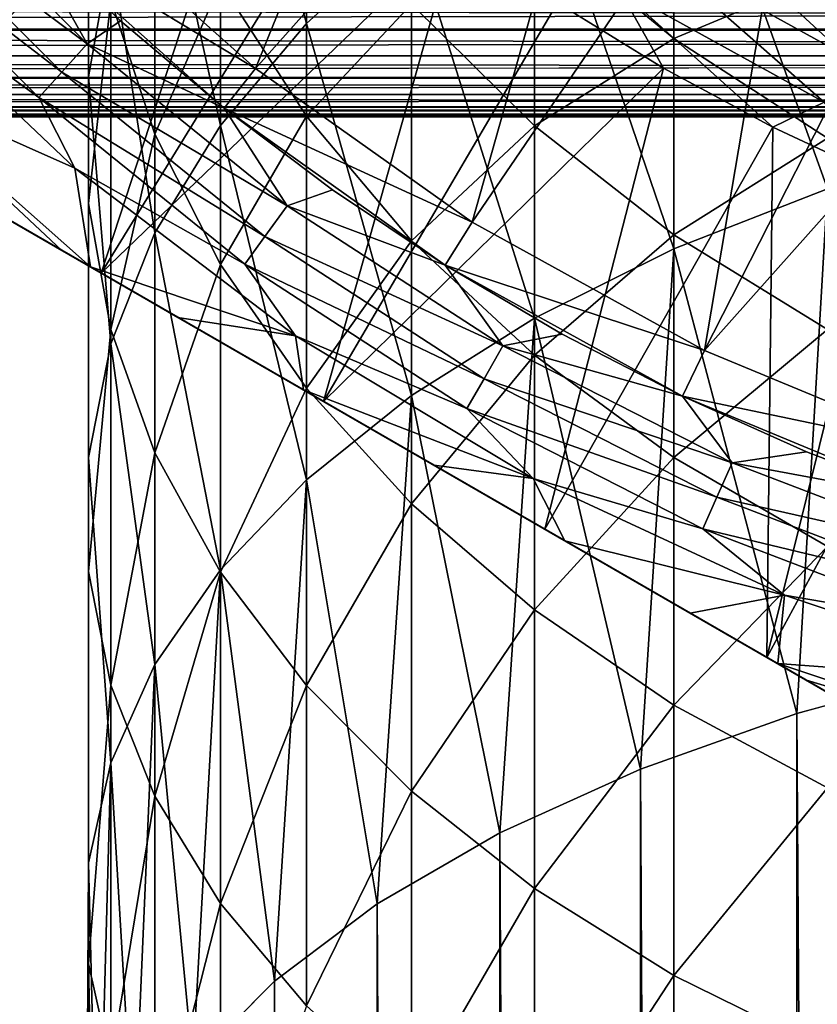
# Model space of a CAD drawing. Header units: metres. Extents: x -99 to 99, y -314 to 25.
# Tile 147 of 256: x -13.52 to -7.22, y -22.01 to -14.23. Entities that reach past the tile are written whole.
import ezdxf

# ---------------------------------------------------------------- set-up
doc = ezdxf.new("R2010")
doc.units = ezdxf.units.M
doc.layers.add('solid_K2442E1000C35', color=7, linetype='CONTINUOUS')

msp = doc.modelspace()

# ---------------------------------------------------------------- linework, layer by layer
at = {"layer": 'solid_K2442E1000C35'}
for points in [[(-13.222897, -13.222897, 67.77269), (-9.955956, -10.425845, 51.784328), (-11.659374, -14.620157, 67.77269)], [(-11.659374, -14.620157, 67.77269), (-9.955956, -10.425845, 51.784328), (-8.653862, -11.242113, 50.930504)], [(-11.25833, -14.262788, 181.821594), (-11.25833, -10.878537, 179.074295), (-11.93681, -11.773622, 178.062393)], [(-11.25833, -14.262788, 181.821594), (-10.427602, -13.508944, 182.835022), (-11.25833, -10.878537, 179.074295)], [(-11.659374, -14.620157, 67.77269), (-8.653862, -11.242113, 50.930504), (-9.949106, -15.833675, 67.77269)], [(-9.949106, -15.833675, 67.77269), (-8.653862, -11.242113, 50.930504), (-7.278957, -11.91951, 50.106331)], [(-16.009871, -13.776582, 111.378677), (-14.65399, -15.210876, 111.378677), (-12.277117, -11.582842, 115.621323)], [(-14.65399, -15.210876, 111.378677), (-11.582863, -12.277097, 115.621323), (-12.277117, -11.582842, 115.621323)], [(-7.143617, -15.56947, 187.979828), (-7.143617, -11.659769, 185.320953), (-8.356239, -12.198574, 184.596619)], [(-11.93681, -15.069096, 180.737625), (-11.93681, -11.773622, 178.062393), (-12.453864, -12.71484, 176.998352)], [(-11.93681, -15.069096, 180.737625), (-11.25833, -14.262788, 181.821594), (-11.93681, -11.773622, 178.062393)], [(-12.978006, -14.684318, 174.771851), (-12.978006, -11.894716, 172.085449), (-12.978006, -12.988508, 171.04187)], [(-12.978006, -14.684318, 174.771851), (-12.802501, -13.689466, 175.89653), (-12.978006, -11.894716, 172.085449)], [(-9.949106, -15.833675, 67.77269), (-7.278957, -11.91951, 50.106331), (-8.113607, -16.848127, 67.77269)], [(-8.113607, -16.848127, 67.77269), (-7.278957, -11.91951, 50.106331), (-5.877587, -12.450197, 49.366158)], [(-8.356239, -16.045092, 187.212509), (-8.356239, -12.198574, 184.596619), (-9.455857, -12.817757, 183.764221)], [(-8.356239, -16.045092, 187.212509), (-7.143617, -15.56947, 187.979828), (-8.356239, -12.198574, 184.596619)], [(-14.65399, -15.210876, 111.378677), (-12.877635, -16.236456, 111.77668), (-11.582863, -12.277097, 115.621323)], [(-12.877635, -16.236456, 111.77668), (-10.849417, -12.92981, 115.621323), (-11.582863, -12.277097, 115.621323)], [(-8.113607, -16.848127, 67.77269), (-5.877587, -12.450197, 49.366158), (-4.536044, -12.830286, 48.770699)], [(-12.453864, -15.916963, 179.597794), (-12.453864, -12.71484, 176.998352), (-12.802501, -13.689466, 175.89653)], [(-12.453864, -15.916963, 179.597794), (-11.93681, -15.069096, 180.737625), (-12.453864, -12.71484, 176.998352)], [(-9.455857, -16.591663, 186.330734), (-9.455857, -12.817757, 183.764221), (-10.427602, -13.508944, 182.835022)], [(-9.455857, -16.591663, 186.330734), (-8.356239, -16.045092, 187.212509), (-9.455857, -12.817757, 183.764221)], [(-8.113607, -16.848127, 67.77269), (-4.536044, -12.830286, 48.770699), (-6.176153, -17.65064, 67.77269)], [(-12.453864, -15.139214, 168.989914), (-12.802501, -14.074904, 170.005356), (-12.453864, -12.836931, 166.362686)], [(-12.453864, -15.139214, 168.989914), (-12.453864, -12.836931, 166.362686), (-11.93681, -13.944006, 165.472473)], [(-12.877635, -16.236456, 111.77668), (-10.079259, -13.538773, 115.621323), (-10.849417, -12.92981, 115.621323)], [(-14.425811, -12.989058, 88.533524), (-12.989058, -14.425811, 88.533524), (-14.647522, -13.188688, 88.631287)], [(-13.505761, -13.505717, 88.5), (-12.989058, -14.425811, 88.533524), (-14.425811, -12.989058, 88.533524)], [(-12.978006, -15.685942, 173.639526), (-12.978006, -12.988508, 171.04187), (-12.802501, -14.074904, 170.005356)], [(-12.978006, -15.685942, 173.639526), (-12.978006, -14.684318, 174.771851), (-12.978006, -12.988508, 171.04187)], [(-11.25833, -14.996817, 164.6259), (-11.93681, -13.944006, 165.472473), (-11.25833, -13.064086, 162.002258)], [(-11.25833, -14.996817, 164.6259), (-11.25833, -13.064086, 162.002258), (-10.427602, -14.111801, 161.296844)], [(-8.356239, -14.382122, 157.542496), (-9.455857, -13.475649, 158.047058), (-8.356239, -13.0506, 154.892258)], [(-8.356239, -14.382122, 157.542496), (-8.356239, -13.0506, 154.892258), (-7.143617, -13.873705, 154.521469)], [(-14.647522, -13.188688, 88.631287), (-13.188688, -14.647522, 88.631287), (-14.849255, -13.370329, 88.789017)], [(-12.989058, -14.425811, 88.533524), (-13.188688, -14.647522, 88.631287), (-14.647522, -13.188688, 88.631287)], [(-13.505834, -13.505637, 88.699997), (-13.222938, -13.222852, 88.699997), (-11.659303, -14.620213, 88.699997)], [(-11.659374, -14.620157, 67.77269), (-11.659303, -14.620213, 88.699997), (-13.222938, -13.222852, 88.699997)], [(-13.222897, -13.222897, 67.77269), (-11.659374, -14.620157, 67.77269), (-13.222938, -13.222852, 88.699997)], [(-8.344132, -13.279611, 116.353462), (-8.575778, -13.648272, 116.173233), (-6.993733, -14.522637, 116.173233)], [(-6.804821, -14.130358, 116.353462), (-8.344132, -13.279611, 116.353462), (-6.993733, -14.522637, 116.173233)], [(-14.849255, -13.370329, 88.789017), (-13.370329, -14.849255, 88.789017), (-14.675051, -13.900947, 88.999084)], [(-13.188688, -14.647522, 88.631287), (-13.370329, -14.849255, 88.789017), (-14.849255, -13.370329, 88.789017)], [(-13.505834, -13.505637, 88.699997), (-11.659303, -14.620213, 88.699997), (-11.908643, -14.932997, 88.699997)], [(-13.505834, -13.505637, 88.699997), (-11.908643, -14.932997, 88.699997), (-13.505761, -13.505717, 88.5)], [(-13.505761, -13.505717, 88.5), (-12.727194, -14.241789, 88.5), (-12.989058, -14.425811, 88.533524)], [(-11.908643, -14.932997, 88.699997), (-12.727194, -14.241789, 88.5), (-13.505761, -13.505717, 88.5)], [(-10.427602, -17.201797, 185.346405), (-10.427602, -13.508944, 182.835022), (-11.25833, -14.262788, 181.821594)], [(-9.455857, -15.072433, 160.650055), (-10.427602, -14.111801, 161.296844), (-9.455857, -13.475649, 158.047058)], [(-10.427602, -17.201797, 185.346405), (-9.455857, -16.591663, 186.330734), (-10.427602, -13.508944, 182.835022)], [(-9.455857, -15.072433, 160.650055), (-9.455857, -13.475649, 158.047058), (-8.356239, -14.382122, 157.542496)], [(-12.877635, -16.236456, 111.77668), (-11.123654, -17.249117, 111.975197), (-10.079259, -13.538773, 115.621323)], [(-11.123654, -17.249117, 111.975197), (-9.274996, -14.101925, 115.621323), (-10.079259, -13.538773, 115.621323)], [(-8.575778, -13.648272, 116.173233), (-8.789551, -13.988489, 115.927048), (-7.16807, -14.88465, 115.927048)], [(-6.993733, -14.522637, 116.173233), (-8.575778, -13.648272, 116.173233), (-7.16807, -14.88465, 115.927048)], [(-3.335342, -21.745701, 109.257362), (-17.164658, -13.761341, 109.257362), (-17.164658, -13.761341, 93.669998)], [(-3.349614, -21.737461, 109.446709), (-17.150383, -13.769583, 109.446724), (-17.164658, -13.761341, 109.257362)], [(-3.335342, -21.745701, 109.257362), (-3.349614, -21.737461, 109.446709), (-17.164658, -13.761341, 109.257362)], [(-3.335342, -21.745701, 93.669998), (-3.335342, -21.745701, 109.257362), (-17.164658, -13.761341, 93.669998)], [(-17.14197, -13.77444, 93.305489), (-3.335342, -21.745701, 93.669998), (-17.164658, -13.761341, 93.669998)], [(-12.802501, -16.794922, 178.417511), (-12.802501, -13.689466, 175.89653), (-12.978006, -14.684318, 174.771851)], [(-12.802501, -16.794922, 178.417511), (-12.453864, -15.916963, 179.597794), (-12.802501, -13.689466, 175.89653)], [(-3.393645, -21.71204, 109.638763), (-17.106352, -13.795004, 109.638771), (-17.150383, -13.769583, 109.446724)], [(-3.349614, -21.737461, 109.446709), (-3.393645, -21.71204, 109.638763), (-17.150383, -13.769583, 109.446724)], [(-17.14197, -13.77444, 93.305489), (-3.35803, -21.732601, 93.305489), (-3.335342, -21.745701, 93.669998)], [(-17.14197, -13.77444, 93.305489), (-17.072903, -13.814316, 92.939346), (-3.35803, -21.732601, 93.305489)], [(-3.423477, -21.694815, 109.725441), (-17.076525, -13.812225, 109.725441), (-17.106352, -13.795004, 109.638771)], [(-3.393645, -21.71204, 109.638763), (-3.423477, -21.694815, 109.725441), (-17.106352, -13.795004, 109.638771)], [(-3.47182, -21.666904, 109.837929), (-17.028173, -13.84014, 109.837944), (-17.076525, -13.812225, 109.725441)], [(-3.423477, -21.694815, 109.725441), (-3.47182, -21.666904, 109.837929), (-17.076525, -13.812225, 109.725441)], [(-17.072903, -13.814316, 92.939346), (-3.427097, -21.692726, 92.939346), (-3.35803, -21.732601, 93.305489)], [(-17.072903, -13.814316, 92.939346), (-17.041239, -13.832598, 92.823952), (-3.427097, -21.692726, 92.939346)], [(-17.041239, -13.832598, 92.823952), (-3.458761, -21.674444, 92.823952), (-3.427097, -21.692726, 92.939346)], [(-17.041239, -13.832598, 92.823952), (-16.953854, -13.88305, 92.568748), (-3.458761, -21.674444, 92.823952)], [(-3.591561, -21.597773, 110.046455), (-16.908442, -13.909267, 110.046448), (-17.028173, -13.84014, 109.837944)], [(-3.47182, -21.666904, 109.837929), (-3.591561, -21.597773, 110.046455), (-17.028173, -13.84014, 109.837944)], [(-16.953854, -13.88305, 92.568748), (-3.546147, -21.623993, 92.568748), (-3.458761, -21.674444, 92.823952)], [(-16.953854, -13.88305, 92.568748), (-16.779579, -13.983667, 92.193611), (-3.546147, -21.623993, 92.568748)], [(-3.692585, -21.539446, 110.182915), (-16.807413, -13.967597, 110.182915), (-16.908442, -13.909267, 110.046448)], [(-3.591561, -21.597773, 110.046455), (-3.692585, -21.539446, 110.182915), (-16.908442, -13.909267, 110.046448)], [(-14.675051, -13.900947, 88.999084), (-13.086068, -15.406111, 88.999084), (-14.601957, -14.731949, 89.666901)], [(-13.370329, -14.849255, 88.789017), (-13.086068, -15.406111, 88.999084), (-14.675051, -13.900947, 88.999084)], [(-7.143617, -15.170923, 157.103439), (-8.356239, -14.382122, 157.542496), (-7.143617, -13.873705, 154.521469)], [(-3.763792, -21.498335, 110.266121), (-16.736227, -14.008696, 110.266098), (-16.807413, -13.967597, 110.182915)], [(-3.692585, -21.539446, 110.182915), (-3.763792, -21.498335, 110.266121), (-16.807413, -13.967597, 110.182915)], [(-16.779579, -13.983667, 92.193611), (-3.720422, -21.523375, 92.193611), (-3.546147, -21.623993, 92.568748)], [(-16.779579, -13.983667, 92.193611), (-16.657774, -14.05399, 91.985847), (-3.720422, -21.523375, 92.193611)], [(-11.93681, -16.167042, 168.009262), (-12.453864, -15.139214, 168.989914), (-11.93681, -13.944006, 165.472473)], [(-11.93681, -16.167042, 168.009262), (-11.93681, -13.944006, 165.472473), (-11.25833, -14.996817, 164.6259)], [(-8.789551, -13.988489, 115.927048), (-9.274996, -14.101925, 115.621323), (-8.439349, -14.61736, 115.621323)], [(-8.789551, -13.988489, 115.927048), (-8.439349, -14.61736, 115.621323), (-7.575146, -15.083335, 115.621323)], [(-7.16807, -14.88465, 115.927048), (-8.789551, -13.988489, 115.927048), (-7.575146, -15.083335, 115.621323)], [(-4.001058, -21.361349, 110.494965), (-16.499012, -14.145652, 110.494904), (-16.736227, -14.008696, 110.266098)], [(-3.763792, -21.498335, 110.266121), (-4.001058, -21.361349, 110.494965), (-16.736227, -14.008696, 110.266098)], [(-16.657774, -14.05399, 91.985847), (-3.842226, -21.453051, 91.985847), (-3.720422, -21.523375, 92.193611)], [(-16.657774, -14.05399, 91.985847), (-16.541553, -14.121091, 91.813126), (-3.842226, -21.453051, 91.985847)], [(-12.802501, -16.680794, 172.514847), (-12.978006, -15.685942, 173.639526), (-12.802501, -14.074904, 170.005356)], [(-12.802501, -16.680794, 172.514847), (-12.802501, -14.074904, 170.005356), (-12.453864, -15.139214, 168.989914)], [(-70.321541, -14.309476, 45.498768), (70.321541, -14.309476, 45.498768), (69.393951, -14.079274, 46.174362)], [(-69.393951, -14.079275, 46.174362), (-70.321541, -14.309476, 45.498768), (69.393951, -14.079274, 46.174362)], [(-70.321342, -14.309429, 36.501087), (-69.393913, -14.079266, 35.825611), (70.321342, -14.309429, 36.501087)], [(-69.393913, -14.079266, 35.825611), (69.393921, -14.079266, 35.825615), (70.321342, -14.309429, 36.501087)], [(-16.541553, -14.121091, 91.813126), (-3.958447, -21.38595, 91.813126), (-3.842226, -21.453051, 91.985847)], [(-16.541553, -14.121091, 91.813126), (-16.229536, -14.301234, 91.428726), (-3.958447, -21.38595, 91.813126)], [(-4.158151, -21.270651, 110.618904), (-16.34185, -14.23639, 110.618904), (-16.499012, -14.145652, 110.494904)], [(-4.001058, -21.361349, 110.494965), (-4.158151, -21.270651, 110.618904), (-16.499012, -14.145652, 110.494904)], [(-10.427602, -15.981125, 163.834412), (-11.25833, -14.996817, 164.6259), (-10.427602, -14.111801, 161.296844)], [(-11.123654, -17.249117, 111.975197), (-8.439349, -14.61736, 115.621323), (-9.274996, -14.101925, 115.621323)], [(-10.427602, -15.981125, 163.834412), (-10.427602, -14.111801, 161.296844), (-9.455857, -15.072433, 160.650055)], [(-70.349495, -14.315858, 36.521584), (-70.321342, -14.309429, 36.501087), (70.349495, -14.315858, 36.521584)], [(-70.321342, -14.309429, 36.501087), (70.321342, -14.309429, 36.501087), (70.349495, -14.315858, 36.521584)], [(-4.315278, -21.179934, 110.727539), (-16.184853, -14.327032, 110.727455), (-16.34185, -14.23639, 110.618904)], [(-4.158151, -21.270651, 110.618904), (-4.315278, -21.179934, 110.727539), (-16.34185, -14.23639, 110.618904)], [(-16.229536, -14.301234, 91.428726), (-4.270464, -21.205807, 91.428726), (-3.958447, -21.38595, 91.813126)], [(-16.229536, -14.301234, 91.428726), (-15.973689, -14.448948, 91.17173), (-4.270464, -21.205807, 91.428726)], [(-12.727194, -14.241789, 88.5), (-11.908648, -14.932987, 88.5), (-12.989058, -14.425811, 88.533524)], [(-11.908643, -14.932997, 88.699997), (-11.908648, -14.932987, 88.5), (-12.727194, -14.241789, 88.5)], [(-11.25833, -17.867241, 184.272858), (-11.25833, -14.262788, 181.821594), (-11.93681, -15.069096, 180.737625)], [(-11.25833, -17.867241, 184.272858), (-10.427602, -17.201797, 185.346405), (-11.25833, -14.262788, 181.821594)], [(-71.332657, -14.520413, 44.762657), (71.332657, -14.520413, 44.762657), (70.349525, -14.315865, 45.478394)], [(-70.349525, -14.315865, 45.478394), (-71.332657, -14.520413, 44.762657), (70.349525, -14.315865, 45.478394)], [(-71.332626, -14.520409, 37.237324), (-70.349495, -14.315858, 36.521584), (71.332626, -14.520409, 37.237324)], [(-70.349525, -14.315865, 45.478394), (70.349525, -14.315865, 45.478394), (70.321541, -14.309476, 45.498768)], [(-70.321541, -14.309476, 45.498768), (-70.349525, -14.315865, 45.478394), (70.321541, -14.309476, 45.498768)], [(-70.349495, -14.315858, 36.521584), (70.349495, -14.315858, 36.521584), (71.332626, -14.520409, 37.237324)], [(-4.315278, -21.179934, 110.727539), (-15.781925, -14.559662, 110.956917), (-16.184853, -14.327032, 110.727455)], [(-8.356239, -15.932991, 160.070648), (-9.455857, -15.072433, 160.650055), (-8.356239, -14.382122, 157.542496)], [(-8.356239, -15.932991, 160.070648), (-8.356239, -14.382122, 157.542496), (-7.143617, -15.170923, 157.103439)], [(-15.973689, -14.448948, 91.17173), (-4.526311, -21.058094, 91.17173), (-4.270464, -21.205807, 91.428726)], [(-15.973689, -14.448948, 91.17173), (-15.829772, -14.532038, 91.043793), (-4.526311, -21.058094, 91.17173)], [(-12.989058, -14.425811, 88.533524), (-11.409995, -15.704512, 88.533524), (-13.188688, -14.647522, 88.631287)], [(-11.908648, -14.932987, 88.5), (-11.409995, -15.704512, 88.533524), (-12.989058, -14.425811, 88.533524)], [(-72.337547, -14.690591, 44.030933), (72.337547, -14.690591, 44.030933), (71.332657, -14.520413, 44.762657)], [(-71.332657, -14.520413, 44.762657), (-72.337547, -14.690591, 44.030933), (71.332657, -14.520413, 44.762657)], [(-72.337524, -14.690587, 37.969051), (-71.332626, -14.520409, 37.237324), (72.337532, -14.690587, 37.969051)], [(-71.332626, -14.520409, 37.237324), (71.332626, -14.520409, 37.237324), (72.337532, -14.690587, 37.969051)], [(-15.829772, -14.532038, 91.043793), (-4.670228, -20.975004, 91.043793), (-4.526311, -21.058094, 91.17173)], [(-15.829772, -14.532038, 91.043793), (-15.330545, -14.820267, 90.666428), (-4.670228, -20.975004, 91.043793)], [(-4.852823, -20.869581, 111.021637), (-15.647182, -14.637456, 111.021629), (-15.781925, -14.559662, 110.956917)], [(-4.718243, -20.947283, 110.957008), (-4.852823, -20.869581, 111.021637), (-15.781925, -14.559662, 110.956917)], [(-4.315278, -21.179934, 110.727539), (-4.718243, -20.947283, 110.957008), (-15.781925, -14.559662, 110.956917)], [(-11.908643, -14.932997, 88.699997), (-11.659303, -14.620213, 88.699997), (-9.949018, -15.833732, 88.699997)], [(-11.659374, -14.620157, 67.77269), (-9.949106, -15.833675, 67.77269), (-11.659303, -14.620213, 88.699997)], [(-9.949106, -15.833675, 67.77269), (-9.949018, -15.833732, 88.699997), (-11.659303, -14.620213, 88.699997)], [(-11.123654, -17.249117, 111.975197), (-9.376345, -18.257925, 111.975197), (-8.439349, -14.61736, 115.621323)], [(-9.376345, -18.257925, 111.975197), (-7.575146, -15.083335, 115.621323), (-8.439349, -14.61736, 115.621323)], [(-73.36058, -14.824803, 43.28587), (73.36058, -14.824803, 43.28587), (72.370667, -14.695542, 44.006832)], [(-72.370667, -14.695542, 44.006832), (-73.36058, -14.824803, 43.28587), (72.370667, -14.695542, 44.006832)], [(-73.360565, -14.824801, 38.714119), (-72.370438, -14.695508, 37.993), (73.360565, -14.824801, 38.714119)], [(-72.370667, -14.695542, 44.006832), (72.370667, -14.695542, 44.006832), (72.337547, -14.690591, 44.030933)], [(-72.337547, -14.690591, 44.030933), (-72.370667, -14.695542, 44.006832), (72.337547, -14.690591, 44.030933)], [(-72.370438, -14.695508, 37.993), (-72.337524, -14.690587, 37.969051), (72.370438, -14.695508, 37.993)], [(-72.370438, -14.695508, 37.993), (72.370438, -14.695508, 37.993), (73.360565, -14.824801, 38.714119)], [(-72.337524, -14.690587, 37.969051), (72.337532, -14.690587, 37.969051), (72.370438, -14.695508, 37.993)], [(-5.223302, -20.655685, 111.176468), (-15.276843, -14.851272, 111.176414), (-15.647182, -14.637456, 111.021629)], [(-4.852823, -20.869581, 111.021637), (-5.223302, -20.655685, 111.176468), (-15.647182, -14.637456, 111.021629)], [(-13.188688, -14.647522, 88.631287), (-11.585357, -15.945875, 88.631287), (-13.370329, -14.849255, 88.789017)], [(-11.409995, -15.704512, 88.533524), (-11.585357, -15.945875, 88.631287), (-13.188688, -14.647522, 88.631287)], [(-12.978006, -17.691101, 177.212738), (-12.978006, -14.684318, 174.771851), (-12.978006, -15.685942, 173.639526)], [(-12.978006, -17.691101, 177.212738), (-12.802501, -16.794922, 178.417511), (-12.978006, -14.684318, 174.771851)], [(-14.601957, -14.731949, 89.666901), (-12.963565, -16.186844, 89.660728), (-13.190656, -16.055733, 89.720413)], [(-13.086068, -15.406111, 88.999084), (-12.963565, -16.186844, 89.660728), (-14.601957, -14.731949, 89.666901)], [(-14.601957, -14.731949, 89.666901), (-13.190656, -16.055733, 89.720413), (-14.011063, -15.58207, 89.990517)], [(-74.398537, -14.921741, 42.530247), (74.398537, -14.921741, 42.530247), (73.36058, -14.824803, 43.28587)], [(-73.36058, -14.824803, 43.28587), (-74.398537, -14.921741, 42.530247), (73.36058, -14.824803, 43.28587)], [(-74.398529, -14.92174, 39.469746), (-73.360565, -14.824801, 38.714119), (74.398529, -14.92174, 39.469746)], [(-73.360565, -14.824801, 38.714119), (73.360565, -14.824801, 38.714119), (74.398529, -14.92174, 39.469746)], [(-15.330545, -14.820267, 90.666428), (-5.169458, -20.686773, 90.66642), (-4.670228, -20.975004, 91.043793)], [(-15.330545, -14.820267, 90.666428), (-14.879487, -15.080685, 90.39283), (-5.169458, -20.686773, 90.66642)], [(-15.276843, -14.851272, 111.176414), (-5.84601, -20.296165, 111.378677), (-14.65399, -15.210876, 111.378677)], [(-5.223302, -20.655685, 111.176468), (-5.84601, -20.296165, 111.378677), (-15.276843, -14.851272, 111.176414)], [(-13.370329, -14.849255, 88.789017), (-11.744915, -16.165489, 88.789017), (-13.086068, -15.406111, 88.999084)], [(-11.585357, -15.945875, 88.631287), (-11.744915, -16.165489, 88.789017), (-13.370329, -14.849255, 88.789017)], [(-75.445076, -14.980346, 40.232372), (-74.44062, -14.924851, 39.500397), (75.445076, -14.980346, 40.232372)], [(-75.445076, -14.980346, 41.767624), (75.445076, -14.980346, 41.767624), (74.44088, -14.92487, 42.499416)], [(-74.44088, -14.92487, 42.499416), (-75.445076, -14.980346, 41.767624), (74.44088, -14.92487, 42.499416)], [(-74.44088, -14.92487, 42.499416), (74.44088, -14.92487, 42.499416), (74.398537, -14.921741, 42.530247)], [(-74.398537, -14.921741, 42.530247), (-74.44088, -14.92487, 42.499416), (74.398537, -14.921741, 42.530247)], [(-74.44062, -14.924851, 39.500397), (-74.398529, -14.92174, 39.469746), (74.44062, -14.924851, 39.500401)], [(-74.44062, -14.924851, 39.500397), (74.44062, -14.924851, 39.500401), (75.445076, -14.980346, 40.232372)], [(-74.398529, -14.92174, 39.469746), (74.398529, -14.92174, 39.469746), (74.44062, -14.924851, 39.500401)], [(-7.16807, -14.88465, 115.927048), (-7.575146, -15.083335, 115.621323), (-6.685311, -15.498272, 115.621323)], [(-76.5, -15, 41), (76.5, -15, 41), (75.445076, -14.980346, 41.767624)], [(-75.445076, -14.980346, 41.767624), (-76.5, -15, 41), (75.445076, -14.980346, 41.767624)], [(-75.445076, -14.980346, 40.232372), (76.5, -15, 41), (-76.5, -15, 41)], [(-75.445076, -14.980346, 40.232372), (75.445076, -14.980346, 40.232372), (76.5, -15, 41)], [(-11.25833, -17.144489, 167.076691), (-11.93681, -16.167042, 168.009262), (-11.25833, -14.996817, 164.6259)], [(-11.908648, -14.932987, 88.5), (-11.052618, -15.577215, 88.5), (-11.409995, -15.704512, 88.533524)], [(-10.161736, -16.172478, 88.699997), (-11.052618, -15.577215, 88.5), (-11.908648, -14.932987, 88.5)], [(-11.908643, -14.932997, 88.699997), (-10.161736, -16.172478, 88.699997), (-11.908648, -14.932987, 88.5)], [(-11.908643, -14.932997, 88.699997), (-9.949018, -15.833732, 88.699997), (-10.161736, -16.172478, 88.699997)], [(-11.25833, -17.144489, 167.076691), (-11.25833, -14.996817, 164.6259), (-10.427602, -15.981125, 163.834412)], [(-14.879487, -15.080685, 90.39283), (-5.620513, -20.426357, 90.39283), (-5.169458, -20.686773, 90.66642)], [(-14.879487, -15.080685, 90.39283), (-14.724716, -15.170042, 90.310532), (-5.620513, -20.426357, 90.39283)], [(-11.93681, -18.578997, 183.124603), (-11.93681, -15.069096, 180.737625), (-12.453864, -15.916963, 179.597794)], [(-11.93681, -18.578997, 183.124603), (-11.25833, -17.867241, 184.272858), (-11.93681, -15.069096, 180.737625)], [(-9.455857, -16.883619, 163.108704), (-10.427602, -15.981125, 163.834412), (-9.455857, -15.072433, 160.650055)], [(-9.455857, -16.883619, 163.108704), (-9.455857, -15.072433, 160.650055), (-8.356239, -15.932991, 160.070648)], [(-9.376345, -18.257925, 111.975197), (-7.622365, -19.270586, 111.77668), (-7.575146, -15.083335, 115.621323)], [(-7.622365, -19.270586, 111.77668), (-6.685311, -15.498272, 115.621323), (-7.575146, -15.083335, 115.621323)], [(-12.453864, -17.655418, 171.413025), (-12.802501, -16.680794, 172.514847), (-12.453864, -15.139214, 168.989914)], [(-12.453864, -17.655418, 171.413025), (-12.453864, -15.139214, 168.989914), (-11.93681, -16.167042, 168.009262)], [(-14.724716, -15.170042, 90.310532), (-5.775291, -20.336994, 90.310524), (-5.620513, -20.426357, 90.39283)], [(-14.724716, -15.170042, 90.310532), (-14.011063, -15.58207, 89.990517), (-5.775291, -20.336994, 90.310524)], [(-14.65399, -15.210876, 111.378677), (-5.84601, -20.296165, 111.378677), (-7.622365, -19.270586, 111.77668)], [(-14.65399, -15.210876, 111.378677), (-7.622365, -19.270586, 111.77668), (-12.877635, -16.236456, 111.77668)], [(-7.143617, -16.681837, 159.566452), (-8.356239, -15.932991, 160.070648), (-7.143617, -15.170923, 157.103439)], [(-13.086068, -15.406111, 88.999084), (-11.343664, -16.730652, 88.999084), (-12.963565, -16.186844, 89.660728)], [(-11.744915, -16.165489, 88.789017), (-11.343664, -16.730652, 88.999084), (-13.086068, -15.406111, 88.999084)], [(-7.622365, -19.270586, 111.77668), (-5.772856, -15.860768, 115.621323), (-6.685311, -15.498272, 115.621323)], [(-14.011063, -15.58207, 89.990517), (-6.488951, -19.924963, 89.990509), (-5.775291, -20.336994, 90.310524)], [(-14.011063, -15.58207, 89.990517), (-13.190656, -16.055733, 89.720413), (-6.488951, -19.924963, 89.990509)], [(-11.052618, -15.577215, 88.5), (-10.161766, -16.172462, 88.5), (-11.409995, -15.704512, 88.533524)], [(-10.161736, -16.172478, 88.699997), (-10.161766, -16.172462, 88.5), (-11.052618, -15.577215, 88.5)], [(-7.384842, -19.713278, 190.127991), (-7.143617, -15.56947, 187.979828), (-8.356239, -16.045092, 187.212509)], [(-7.384842, -19.713278, 190.127991), (-6.041401, -19.344576, 190.851608), (-7.143617, -15.56947, 187.979828)], [(-12.978006, -18.593382, 175.999756), (-12.978006, -15.685942, 173.639526), (-12.802501, -16.680794, 172.514847)], [(-12.978006, -18.593382, 175.999756), (-12.978006, -17.691101, 177.212738), (-12.978006, -15.685942, 173.639526)], [(-11.409995, -15.704512, 88.533524), (-9.705922, -16.81115, 88.533524), (-11.585357, -15.945875, 88.631287)], [(-10.161766, -16.172462, 88.5), (-9.705922, -16.81115, 88.533524), (-11.409995, -15.704512, 88.533524)], [(-10.161736, -16.172478, 88.699997), (-9.949018, -15.833732, 88.699997), (-8.113592, -16.848133, 88.699997)], [(-9.949106, -15.833675, 67.77269), (-8.113607, -16.848127, 67.77269), (-9.949018, -15.833732, 88.699997)], [(-8.113607, -16.848127, 67.77269), (-8.113592, -16.848133, 88.699997), (-9.949018, -15.833732, 88.699997)], [(-7.622365, -19.270586, 111.77668), (-5.84601, -20.296165, 111.378677), (-5.772856, -15.860768, 115.621323)], [(-12.453864, -19.327436, 181.91716), (-12.453864, -15.916963, 179.597794), (-12.802501, -16.794922, 178.417511)], [(-12.453864, -19.327436, 181.91716), (-11.93681, -18.578997, 183.124603), (-12.453864, -15.916963, 179.597794)], [(-8.356239, -17.692099, 162.458588), (-9.455857, -16.883619, 163.108704), (-8.356239, -15.932991, 160.070648)], [(-8.356239, -17.692099, 162.458588), (-8.356239, -15.932991, 160.070648), (-7.143617, -16.681837, 159.566452)], [(-11.585357, -15.945875, 88.631287), (-9.855093, -17.069521, 88.631287), (-11.744915, -16.165489, 88.789017)], [(-9.705922, -16.81115, 88.533524), (-9.855093, -17.069521, 88.631287), (-11.585357, -15.945875, 88.631287)], [(-10.427602, -18.05834, 166.204803), (-11.25833, -17.144489, 167.076691), (-10.427602, -15.981125, 163.834412)], [(-10.427602, -18.05834, 166.204803), (-10.427602, -15.981125, 163.834412), (-9.455857, -16.883619, 163.108704)], [(-13.190656, -16.055733, 89.720413), (-7.309372, -19.451292, 89.720406), (-6.488951, -19.924963, 89.990509)], [(-13.190656, -16.055733, 89.720413), (-12.963565, -16.186844, 89.660728), (-7.309372, -19.451292, 89.720406)], [(-8.620595, -20.152809, 189.26535), (-8.356239, -16.045092, 187.212509), (-9.455857, -16.591663, 186.330734)], [(-8.620595, -20.152809, 189.26535), (-7.384842, -19.713278, 190.127991), (-8.356239, -16.045092, 187.212509)], [(-11.93681, -18.596638, 170.348984), (-12.453864, -17.655418, 171.413025), (-11.93681, -16.167042, 168.009262)], [(-11.93681, -18.596638, 170.348984), (-11.93681, -16.167042, 168.009262), (-11.25833, -17.144489, 167.076691)], [(-11.744915, -16.165489, 88.789017), (-9.990821, -17.304609, 88.789017), (-11.343664, -16.730652, 88.999084)], [(-9.855093, -17.069521, 88.631287), (-9.990821, -17.304609, 88.789017), (-11.744915, -16.165489, 88.789017)], [(-10.161766, -16.172462, 88.5), (-9.239074, -16.716743, 88.5), (-9.705922, -16.81115, 88.533524)], [(-10.161736, -16.172478, 88.699997), (-9.239074, -16.716743, 88.5), (-10.161766, -16.172462, 88.5)], [(-10.161736, -16.172478, 88.699997), (-8.113592, -16.848133, 88.699997), (-8.287262, -17.208456, 88.699997)], [(-10.161736, -16.172478, 88.699997), (-8.287262, -17.208456, 88.699997), (-9.239074, -16.716743, 88.5)], [(-12.963565, -16.186844, 89.660728), (-7.536434, -19.320198, 89.660728), (-7.309372, -19.451292, 89.720406)], [(-12.963565, -16.186844, 89.660728), (-12.273463, -16.585274, 89.514), (-7.536434, -19.320198, 89.660728)], [(-11.343664, -16.730652, 88.999084), (-12.273463, -16.585274, 89.514), (-12.963565, -16.186844, 89.660728)], [(-12.877635, -16.236456, 111.77668), (-7.622365, -19.270586, 111.77668), (-9.376345, -18.257925, 111.975197)], [(-12.877635, -16.236456, 111.77668), (-9.376345, -18.257925, 111.975197), (-11.123654, -17.249117, 111.975197)], [(-12.273463, -16.585274, 89.514), (-8.226579, -18.921743, 89.513992), (-7.536434, -19.320198, 89.660728)], [(-12.273463, -16.585274, 89.514), (-11.282383, -17.157475, 89.384232), (-8.226579, -18.921743, 89.513992)], [(-11.343664, -16.730652, 88.999084), (-11.282383, -17.157475, 89.384232), (-12.273463, -16.585274, 89.514)], [(-9.730639, -20.656759, 188.276306), (-9.455857, -16.591663, 186.330734), (-10.427602, -17.201797, 185.346405)], [(-9.730639, -20.656759, 188.276306), (-8.620595, -20.152809, 189.26535), (-9.455857, -16.591663, 186.330734)], [(-12.802501, -19.489563, 174.794968), (-12.978006, -18.593382, 175.999756), (-12.802501, -16.680794, 172.514847)], [(-12.802501, -19.489563, 174.794968), (-12.802501, -16.680794, 172.514847), (-12.453864, -17.655418, 171.413025)], [(-9.239074, -16.716743, 88.5), (-8.287098, -17.208546, 88.5), (-9.705922, -16.81115, 88.533524)], [(-8.287262, -17.208456, 88.699997), (-8.287098, -17.208546, 88.5), (-9.239074, -16.716743, 88.5)], [(-7.143617, -18.395624, 161.892883), (-8.356239, -17.692099, 162.458588), (-7.143617, -16.681837, 159.566452)], [(-12.802501, -20.10244, 180.666855), (-12.802501, -16.794922, 178.417511), (-12.978006, -17.691101, 177.212738)], [(-12.802501, -20.10244, 180.666855), (-12.453864, -19.327436, 181.91716), (-12.802501, -16.794922, 178.417511)], [(-11.343664, -16.730652, 88.999084), (-9.468265, -17.859043, 88.999084), (-11.282383, -17.157475, 89.384232)], [(-9.990821, -17.304609, 88.789017), (-9.468265, -17.859043, 88.999084), (-11.343664, -16.730652, 88.999084)], [(-9.705922, -16.81115, 88.533524), (-7.895508, -17.733601, 88.533524), (-9.855093, -17.069521, 88.631287)], [(-8.287098, -17.208546, 88.5), (-7.895508, -17.733601, 88.533524), (-9.705922, -16.81115, 88.533524)], [(-8.287262, -17.208456, 88.699997), (-8.113592, -16.848133, 88.699997), (-6.17616, -17.650637, 88.699997)], [(-8.113607, -16.848127, 67.77269), (-6.176153, -17.65064, 67.77269), (-8.113592, -16.848133, 88.699997)], [(-6.176153, -17.65064, 67.77269), (-6.17616, -17.650637, 88.699997), (-8.113592, -16.848133, 88.699997)], [(-9.455857, -18.896235, 165.405365), (-10.427602, -18.05834, 166.204803), (-9.455857, -16.883619, 163.108704)], [(-9.455857, -18.896235, 165.405365), (-9.455857, -16.883619, 163.108704), (-8.356239, -17.692099, 162.458588)], [(-9.855093, -17.069521, 88.631287), (-8.016854, -18.006151, 88.631287), (-9.990821, -17.304609, 88.789017)], [(-7.895508, -17.733601, 88.533524), (-8.016854, -18.006151, 88.631287), (-9.855093, -17.069521, 88.631287)], [(-11.25833, -19.491722, 169.337097), (-11.93681, -18.596638, 170.348984), (-11.25833, -17.144489, 167.076691)], [(-11.282383, -17.157475, 89.384232), (-9.217666, -18.349539, 89.384224), (-8.226579, -18.921743, 89.513992)], [(-11.282383, -17.157475, 89.384232), (-10.250025, -17.753506, 89.339897), (-9.217666, -18.349539, 89.384224)], [(-9.468265, -17.859043, 88.999084), (-10.250025, -17.753506, 89.339897), (-11.282383, -17.157475, 89.384232)], [(-11.25833, -19.491722, 169.337097), (-11.25833, -17.144489, 167.076691), (-10.427602, -18.05834, 166.204803)], [(-10.698791, -21.217779, 187.175232), (-10.427602, -17.201797, 185.346405), (-11.25833, -17.867241, 184.272858)], [(-10.698791, -21.217779, 187.175232), (-9.730639, -20.656759, 188.276306), (-10.427602, -17.201797, 185.346405)], [(-8.287262, -17.208456, 88.699997), (-6.17616, -17.650637, 88.699997), (-6.3086, -18.02807, 88.699997)], [(-8.287262, -17.208456, 88.699997), (-6.3086, -18.02807, 88.699997), (-8.287098, -17.208546, 88.5)], [(-8.287098, -17.208546, 88.5), (-7.309348, -17.646061, 88.5), (-7.895508, -17.733601, 88.533524)], [(-6.3086, -18.02807, 88.699997), (-7.309348, -17.646061, 88.5), (-8.287098, -17.208546, 88.5)], [(-9.990821, -17.304609, 88.789017), (-8.127266, -18.254139, 88.789017), (-9.468265, -17.859043, 88.999084)], [(-8.016854, -18.006151, 88.631287), (-8.127266, -18.254139, 88.789017), (-9.990821, -17.304609, 88.789017)], [(-7.309348, -17.646061, 88.5), (-6.308229, -18.028208, 88.5), (-7.895508, -17.733601, 88.533524)], [(-6.3086, -18.02807, 88.699997), (-6.308229, -18.028208, 88.5), (-7.309348, -17.646061, 88.5)], [(-12.978006, -20.893528, 179.390594), (-12.978006, -17.691101, 177.212738), (-12.978006, -18.593382, 175.999756)], [(-12.978006, -20.893528, 179.390594), (-12.802501, -20.10244, 180.666855), (-12.978006, -17.691101, 177.212738)], [(-12.453864, -20.367521, 173.614685), (-12.802501, -19.489563, 174.794968), (-12.453864, -17.655418, 171.413025)], [(-12.453864, -20.367521, 173.614685), (-12.453864, -17.655418, 171.413025), (-11.93681, -18.596638, 170.348984)], [(-8.356239, -19.646839, 164.689224), (-9.455857, -18.896235, 165.405365), (-8.356239, -17.692099, 162.458588)], [(-8.356239, -19.646839, 164.689224), (-8.356239, -17.692099, 162.458588), (-7.143617, -18.395624, 161.892883)], [(-9.468265, -17.859043, 88.999084), (-9.217666, -18.349539, 89.384224), (-10.250025, -17.753506, 89.339897)], [(-7.895508, -17.733601, 88.533524), (-5.99859, -18.46176, 88.533524), (-8.016854, -18.006151, 88.631287)], [(-6.308229, -18.028208, 88.5), (-5.99859, -18.46176, 88.533524), (-7.895508, -17.733601, 88.533524)], [(-11.510928, -21.827688, 185.978226), (-11.25833, -17.867241, 184.272858), (-11.93681, -18.578997, 183.124603)], [(-11.510928, -21.827688, 185.978226), (-10.698791, -21.217779, 187.175232), (-11.25833, -17.867241, 184.272858)], [(-9.468265, -17.859043, 88.999084), (-7.48186, -18.778051, 88.999084), (-9.217666, -18.349539, 89.384224)], [(-8.127266, -18.254139, 88.789017), (-7.48186, -18.778051, 88.999084), (-9.468265, -17.859043, 88.999084)], [(-8.016854, -18.006151, 88.631287), (-6.090782, -18.745501, 88.631287), (-8.127266, -18.254139, 88.789017)], [(-5.99859, -18.46176, 88.533524), (-6.090782, -18.745501, 88.631287), (-8.016854, -18.006151, 88.631287)], [(-10.427602, -20.328568, 168.391037), (-11.25833, -19.491722, 169.337097), (-10.427602, -18.05834, 166.204803)], [(-10.427602, -20.328568, 168.391037), (-10.427602, -18.05834, 166.204803), (-9.455857, -18.896235, 165.405365)], [(-8.127266, -18.254139, 88.789017), (-6.174667, -19.003672, 88.789017), (-7.48186, -18.778051, 88.999084)], [(-6.090782, -18.745501, 88.631287), (-6.174667, -19.003672, 88.789017), (-8.127266, -18.254139, 88.789017)], [(-7.48186, -18.778051, 88.999084), (-8.226579, -18.921743, 89.513992), (-9.217666, -18.349539, 89.384224)], [(-7.143617, -20.300007, 164.06604), (-8.356239, -19.646839, 164.689224), (-7.143617, -18.395624, 161.892883)], [(-12.155211, -22.477592, 184.702713), (-11.93681, -18.578997, 183.124603), (-12.453864, -19.327436, 181.91716)], [(-12.155211, -22.477592, 184.702713), (-11.510928, -21.827688, 185.978226), (-11.93681, -18.578997, 183.124603)], [(-12.978006, -21.690001, 178.105667), (-12.978006, -18.593382, 175.999756), (-12.802501, -19.489563, 174.794968)], [(-12.978006, -21.690001, 178.105667), (-12.978006, -20.893528, 179.390594), (-12.978006, -18.593382, 175.999756)], [(-11.93681, -21.215389, 172.474854), (-12.453864, -20.367521, 173.614685), (-11.93681, -18.596638, 170.348984)], [(-11.93681, -21.215389, 172.474854), (-11.93681, -18.596638, 170.348984), (-11.25833, -19.491722, 169.337097)], [(-7.48186, -18.778051, 88.999084), (-7.536434, -19.320198, 89.660728), (-8.226579, -18.921743, 89.513992)], [(-7.48186, -18.778051, 88.999084), (-5.407736, -19.476906, 88.999084), (-7.536434, -19.320198, 89.660728)], [(-6.174667, -19.003672, 88.789017), (-5.407736, -19.476906, 88.999084), (-7.48186, -18.778051, 88.999084)], [(-9.455857, -21.095856, 167.523621), (-10.427602, -20.328568, 168.391037), (-9.455857, -18.896235, 165.405365)], [(-9.455857, -21.095856, 167.523621), (-9.455857, -18.896235, 165.405365), (-8.356239, -19.646839, 164.689224)], [(-12.622244, -23.158016, 183.36731), (-12.453864, -19.327436, 181.91716), (-12.802501, -20.10244, 180.666855)], [(-12.622244, -23.158016, 183.36731), (-12.155211, -22.477592, 184.702713), (-12.453864, -19.327436, 181.91716)], [(-5.453569, -20.012648, 89.666901), (-7.309372, -19.451292, 89.720406), (-7.536434, -19.320198, 89.660728)], [(-5.407736, -19.476906, 88.999084), (-5.453569, -20.012648, 89.666901), (-7.536434, -19.320198, 89.660728)], [(-6.041401, -229.354813, 297.857178), (-6.041401, -19.344576, 190.851608), (-7.384842, -19.713278, 190.127991)], [(-12.802501, -22.481089, 176.829407), (-12.978006, -21.690001, 178.105667), (-12.802501, -19.489563, 174.794968)], [(-12.802501, -22.481089, 176.829407), (-12.802501, -19.489563, 174.794968), (-12.453864, -20.367521, 173.614685)], [(-11.25833, -22.021696, 171.3909), (-11.93681, -21.215389, 172.474854), (-11.25833, -19.491722, 169.337097)], [(-11.25833, -22.021696, 171.3909), (-11.25833, -19.491722, 169.337097), (-10.427602, -20.328568, 168.391037)], [(-5.453569, -20.012648, 89.666901), (-6.488951, -19.924963, 89.990509), (-7.309372, -19.451292, 89.720406)], [(-8.356239, -21.783213, 166.746567), (-9.455857, -21.095856, 167.523621), (-8.356239, -19.646839, 164.689224)], [(-8.356239, -21.783213, 166.746567), (-8.356239, -19.646839, 164.689224), (-7.143617, -20.300007, 164.06604)], [(-7.384842, -229.723511, 297.133545), (-7.384842, -19.713278, 190.127991), (-8.620595, -20.152809, 189.26535)], [(-7.384842, -229.723511, 297.133545), (-6.041401, -229.354813, 297.857178), (-7.384842, -19.713278, 190.127991)], [(-12.905215, -23.859035, 181.991486), (-12.802501, -20.10244, 180.666855), (-12.978006, -20.893528, 179.390594)], [(-12.905215, -23.859035, 181.991486), (-12.622244, -23.158016, 183.36731), (-12.802501, -20.10244, 180.666855)], [(-8.620595, -230.16304, 296.270905), (-8.620595, -20.152809, 189.26535), (-9.730639, -20.656759, 188.276306)], [(-8.620595, -230.16304, 296.270905), (-7.384842, -229.723511, 297.133545), (-8.620595, -20.152809, 189.26535)], [(-12.453864, -23.256094, 175.579117), (-12.802501, -22.481089, 176.829407), (-12.453864, -20.367521, 173.614685)], [(-12.453864, -23.256094, 175.579117), (-12.453864, -20.367521, 173.614685), (-11.93681, -21.215389, 172.474854)], [(-10.427602, -22.775541, 170.377472), (-11.25833, -22.021696, 171.3909), (-10.427602, -20.328568, 168.391037)], [(-10.427602, -22.775541, 170.377472), (-10.427602, -20.328568, 168.391037), (-9.455857, -21.095856, 167.523621)], [(-7.143617, -22.38134, 166.070374), (-8.356239, -21.783213, 166.746567), (-7.143617, -20.300007, 164.06604)], [(-9.730639, -230.666992, 295.28186), (-9.730639, -20.656759, 188.276306), (-10.698791, -21.217779, 187.175232)], [(-9.730639, -230.666992, 295.28186), (-8.620595, -230.16304, 296.270905), (-9.730639, -20.656759, 188.276306)], [(-13, -24.570427, 180.595291), (-12.978006, -20.893528, 179.390594), (-12.978006, -21.690001, 178.105667)], [(-13, -24.570427, 180.595291), (-12.905215, -23.859035, 181.991486), (-12.978006, -20.893528, 179.390594)], [(-9.455857, -23.466728, 169.448273), (-10.427602, -22.775541, 170.377472), (-9.455857, -21.095856, 167.523621)], [(-9.455857, -23.466728, 169.448273), (-9.455857, -21.095856, 167.523621), (-8.356239, -21.783213, 166.746567)], [(-11.93681, -24.004534, 174.371658), (-12.453864, -23.256094, 175.579117), (-11.93681, -21.215389, 172.474854)], [(-11.93681, -24.004534, 174.371658), (-11.93681, -21.215389, 172.474854), (-11.25833, -22.021696, 171.3909)], [(-10.698791, -231.228012, 294.180786), (-10.698791, -21.217779, 187.175232), (-11.510928, -21.827688, 185.978226)], [(-10.698791, -231.228012, 294.180786), (-9.730639, -230.666992, 295.28186), (-10.698791, -21.217779, 187.175232)], [(-12.905215, -25.28182, 179.199112), (-13, -24.570427, 180.595291), (-12.978006, -21.690001, 178.105667)], [(-12.905215, -25.28182, 179.199112), (-12.978006, -21.690001, 178.105667), (-12.802501, -22.481089, 176.829407)], [(-11.510928, -231.837921, 292.983795), (-11.510928, -21.827688, 185.978226), (-12.155211, -22.477592, 184.702713)], [(-11.510928, -231.837921, 292.983795), (-10.698791, -231.228012, 294.180786), (-11.510928, -21.827688, 185.978226)], [(-8.356239, -24.085911, 168.615875), (-9.455857, -23.466728, 169.448273), (-8.356239, -21.783213, 166.746567)], [(-8.356239, -24.085911, 168.615875), (-8.356239, -21.783213, 166.746567), (-7.143617, -22.38134, 166.070374)]]:
    msp.add_3dface(points, dxfattribs=at)

doc.saveas('drawing.dxf')
